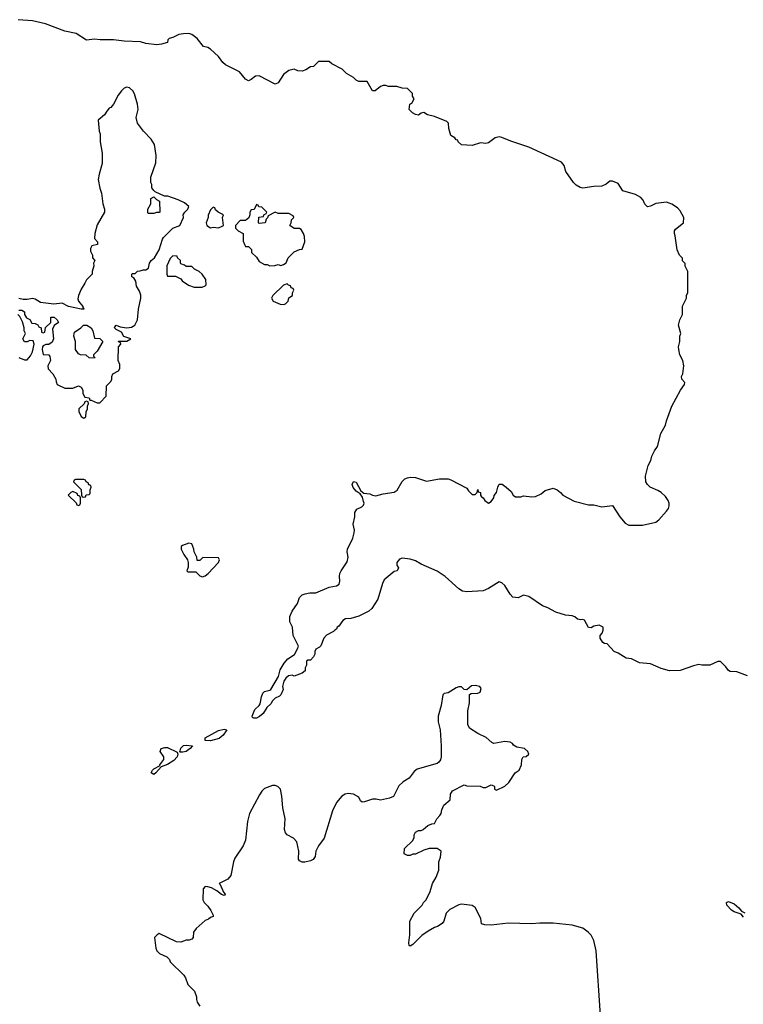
# Model space of a CAD drawing. Header units: inches. Extents: x 2528705 to 2676837, y 911742 to 1023252.
# Tile 31 of 143: x 2583015 to 2588379, y 921414 to 928716. Entities that reach past the tile are written whole.
import ezdxf

# ---------------------------------------------------------------- set-up
doc = ezdxf.new("R2010")
doc.units = ezdxf.units.IN
doc.header["$MEASUREMENT"] = 0
doc.layers.add('C5982', color=7, linetype='Continuous')

msp = doc.modelspace()

# ---------------------------------------------------------------- linework, layer by layer
at = {"layer": 'C5982', "color": 5}
for points, elevation in [([(2588409.1, 923849.1), (2588330, 923879), (2588281.2, 923881.2), (2588268, 923890), (2588250, 923918), (2588210, 923955.3), (2588190, 923955.3), (2588130, 923929.2), (2588070.9, 923929.1), (2588050, 923934), (2588010, 923925.2), (2587910, 923889.3), (2587832.7, 923887.3), (2587770, 923903.6), (2587690, 923938.7), (2587610, 923945.6), (2587550, 923977.2), (2587510, 923981.2), (2587450, 924019.3), (2587422, 924030), (2587370, 924088), (2587350, 924088.7), (2587336.4, 924096.4), (2587318, 924130), (2587318, 924150), (2587333.2, 924166.8), (2587339, 924190), (2587339, 924210), (2587330, 924217.2), (2587310, 924225.2), (2587270, 924219), (2587250, 924206), (2587230, 924208), (2587202, 924262), (2587190, 924268.7), (2587174.4, 924265.6), (2587150, 924269.3), (2587130, 924286.6), (2587110, 924296.2), (2587061.2, 924301.2), (2586990, 924322), (2586930, 924355.1), (2586890, 924369.3), (2586790, 924439), (2586750, 924448), (2586710.9, 924429.1), (2586670, 924434), (2586650, 924455.3), (2586610, 924519), (2586590, 924539), (2586570, 924548), (2586490, 924499), (2586450, 924481.2), (2586330, 924474), (2586298.2, 924478.2), (2586270, 924496.3), (2586170, 924588), (2586110, 924625.6), (2585990, 924679.5), (2585950, 924703.7), (2585910, 924716), (2585850, 924722), (2585830, 924715.3), (2585811.3, 924690), (2585811.3, 924670), (2585822, 924650), (2585814, 924630), (2585790, 924624), (2585717.7, 924562.3), (2585704.6, 924535.4), (2585670, 924419.3), (2585625.5, 924350), (2585604, 924330), (2585530, 924292), (2585470, 924275.1), (2585430, 924273.2), (2585410, 924259.3), (2585380.7, 924219.3), (2585368.2, 924210), (2585364.5, 924195.5), (2585350, 924188.7), (2585342, 924178), (2585290, 924150.8), (2585270, 924129.4), (2585247.4, 924072.6), (2585238.3, 924061.7), (2585210, 924048), (2585202.8, 924030), (2585202, 924010), (2585192, 923990), (2585170, 923966), (2585150, 923966), (2585142, 923958), (2585142, 923930), (2585132, 923910), (2585130, 923888), (2585110, 923868.7), (2585050, 923848.7), (2585034.8, 923854.8), (2585007.7, 923850), (2584987.5, 923832.5), (2584974, 923810), (2584963, 923770), (2584967.3, 923750), (2584951, 923709), (2584941, 923699), (2584910, 923685.2), (2584890, 923665.2), (2584877.1, 923642.9), (2584845.9, 923614.1), (2584819.5, 923570), (2584792.5, 923547.5), (2584770, 923537.4), (2584750, 923535.1), (2584741, 923541), (2584738.4, 923550), (2584758.8, 923601.2), (2584790.9, 923629.1), (2584798, 923642), (2584806.6, 923693.4), (2584817.6, 923722.4), (2584830, 923734), (2584870, 923744.4), (2584875.6, 923750), (2584933.7, 923846.3), (2584945.4, 923894.6), (2584974.9, 923945.1), (2585003.3, 923976.7), (2585052.7, 924007.3), (2585075.1, 924050), (2585082, 924070), (2585042, 924150), (2585038, 924210), (2585018, 924250), (2585018, 924290), (2585035.3, 924330), (2585073.6, 924386.4), (2585089.4, 924430.6), (2585108.7, 924450), (2585130, 924458.8), (2585166.4, 924466.4), (2585210, 924466.8), (2585310, 924508), (2585362.7, 924517.3), (2585382, 924530), (2585389, 924551), (2585386, 924590), (2585389.3, 924610), (2585398, 924630), (2585443.6, 924696.4), (2585449.6, 924730), (2585442.9, 924770), (2585444.7, 924790), (2585484.4, 924870), (2585494.5, 924910), (2585496, 924930), (2585486, 924974), (2585499.3, 925030), (2585499, 925061), (2585514, 925086), (2585550, 925104.7), (2585563.7, 925116.3), (2585569.4, 925130), (2585562.3, 925142.2), (2585555.1, 925175), (2585538.9, 925198.9), (2585510, 925219.6), (2585486.6, 925246.6), (2585478.7, 925270), (2585488.7, 925291.3), (2585510, 925287), (2585543.1, 925223.1), (2585565.3, 925205.3), (2585610, 925198.7), (2585630, 925188.9), (2585654.2, 925185.8), (2585710, 925201), (2585790, 925211.3), (2585812.7, 925227.3), (2585850, 925291), (2585869, 925310), (2585890, 925318.8), (2585910, 925322.8), (2585950, 925321), (2586030, 925293.4), (2586126, 925310), (2586190.4, 925310.4), (2586210, 925304.9), (2586330, 925242), (2586341, 925221), (2586370, 925194), (2586390, 925194), (2586406, 925210), (2586410, 925232), (2586414, 925214), (2586430.7, 925210.7), (2586431.3, 925190), (2586438, 925178), (2586450.7, 925170.7), (2586462, 925150), (2586490, 925131.3), (2586510, 925142), (2586528.7, 925170), (2586533.2, 925186.8), (2586548.7, 925210), (2586558, 925250), (2586570, 925271.3), (2586590.7, 925270.7), (2586622, 925250), (2586656.9, 925216.9), (2586672, 925190), (2586690, 925178), (2586730, 925178), (2586750, 925184.7), (2586810, 925177.3), (2586838.9, 925181.1), (2586880.7, 925199.3), (2586910, 925224), (2586970, 925242.8), (2586998, 925230), (2587024.7, 925210), (2587042, 925190), (2587124.4, 925144.4), (2587230, 925118.8), (2587270, 925118), (2587330, 925104.7), (2587410, 925114), (2587462.8, 925030), (2587502.9, 924982.9), (2587530, 924966.4), (2587631.3, 924968.7), (2587729.1, 924990.9), (2587752.1, 925007.9), (2587809.5, 925070.5), (2587824, 925090), (2587829, 925110), (2587829, 925130), (2587822, 925150), (2587801.2, 925181.2), (2587769.3, 925209.3), (2587745.2, 925225.2), (2587688.7, 925250), (2587668.7, 925270), (2587655.3, 925290), (2587654, 925330), (2587674, 925410), (2587692.5, 925447.5), (2587700.2, 925479.8), (2587720.2, 925519.8), (2587742, 925550), (2587768.4, 925648.4), (2587802.7, 925710), (2587810, 925742), (2587849, 925850), (2587912.3, 925970), (2587942, 926010), (2587946, 926026), (2587922, 926050), (2587921.2, 926070), (2587929.2, 926090), (2587939, 926150), (2587929.3, 926189.3), (2587909.2, 926230), (2587901.2, 926270), (2587899, 926290), (2587908.7, 926330), (2587908.9, 926368.9), (2587915.3, 926390), (2587899, 926450), (2587908.7, 926490), (2587928.7, 926530), (2587928.9, 926591.1), (2587958, 926650), (2587958, 926670), (2587967.3, 926692.7), (2587968, 926850), (2587948.4, 926888.4), (2587947.3, 926907.3), (2587928.4, 926928.4), (2587927.3, 926947.3), (2587906, 926970), (2587888.9, 927008.9), (2587874.6, 927114.6), (2587868, 927130), (2587868, 927150), (2587876.4, 927163.6), (2587935.3, 927210), (2587937.2, 927250), (2587910, 927299), (2587890, 927321.2), (2587850, 927349.2), (2587810, 927362.7), (2587730, 927354), (2587690, 927334), (2587669.3, 927329.3), (2587650, 927348), (2587637.5, 927377.5), (2587618.6, 927398.6), (2587579.3, 927419.3), (2587486, 927446), (2587450, 927502), (2587410, 927519), (2587390, 927519.3), (2587362.3, 927497.7), (2587330, 927480.9), (2587270, 927478.9), (2587190, 927467), (2587170, 927470.8), (2587139.1, 927490), (2587119.3, 927510), (2587064.2, 927590), (2587050, 927634.5), (2587030, 927658.7), (2586789, 927770), (2586654.9, 927814.9), (2586590, 927842), (2586570, 927846.6), (2586538.8, 927841.2), (2586490, 927804), (2586470, 927799), (2586430, 927802), (2586370, 927784.5), (2586289.3, 927789.3), (2586266, 927810), (2586262, 927822), (2586250, 927826), (2586240.4, 927840.4), (2586210, 927858), (2586195.1, 927910), (2586193.2, 927950), (2586182, 927962), (2586090, 927999.3), (2586038, 928010), (2586010, 928028), (2585990, 928022), (2585970, 928009.2), (2585950, 928014), (2585926.6, 928026.6), (2585902, 928050), (2585908, 928090), (2585922, 928098), (2585938, 928130), (2585926, 928150), (2585926, 928170), (2585890, 928206), (2585850, 928208), (2585810, 928222), (2585750, 928222), (2585730, 928228.7), (2585710, 928228.7), (2585690, 928222), (2585650, 928188.7), (2585630, 928188.7), (2585590, 928258), (2585530, 928258), (2585510, 928268), (2585490, 928288), (2585436.4, 928316.4), (2585406, 928350), (2585328.4, 928388.4), (2585310, 928406), (2585230, 928406), (2585194, 928370), (2585170, 928368), (2585135.3, 928344.7), (2585110, 928335.3), (2585076.4, 928336.4), (2585050, 928348.7), (2585010, 928339), (2584970, 928308.7), (2584930, 928248.7), (2584910, 928239), (2584790, 928300.9), (2584763.4, 928296.6), (2584730, 928272.3), (2584710, 928263.7), (2584690, 928275.1), (2584644.5, 928330), (2584540.7, 928380.7), (2584519.8, 928399.7), (2584490, 928443.7), (2584430, 928497), (2584410, 928509.3), (2584377.5, 928517.5), (2584330, 928576), (2584290, 928606), (2584270, 928613), (2584230, 928612.4), (2584194.6, 928605.4), (2584150, 928584), (2584122, 928578), (2584112.7, 928567.3), (2584110, 928548), (2584066, 928534), (2584030.5, 928529.5), (2583950, 928540.9), (2583910, 928552.3), (2583790, 928557), (2583710, 928567.3), (2583612.7, 928567.2), (2583570, 928572.8), (2583510, 928564), (2583432.9, 928612.9), (2583350, 928631.2), (2583206.1, 928686.1), (2583110, 928707.8), (2583003.6, 928716.4)], 40), ([(2583010, 926562), (2583030, 926562), (2583052, 926550), (2583052, 926530), (2583064.7, 926504.7), (2583090, 926494), (2583104.7, 926464.7), (2583130, 926462), (2583150, 926454), (2583158, 926438), (2583174, 926430), (2583178, 926398), (2583190, 926394), (2583202, 926398), (2583207.3, 926432.7), (2583246, 926470), (2583246, 926510), (2583270, 926511.3), (2583294, 926490), (2583302, 926470), (2583271.6, 926448.4), (2583259.6, 926420.4), (2583264.7, 926350), (2583256, 926324), (2583231.6, 926308.4), (2583210, 926308), (2583190, 926298), (2583184.7, 926290), (2583182, 926270), (2583190, 926234), (2583231.6, 926231.6), (2583239.6, 926219.6), (2583244.7, 926190), (2583224.7, 926150), (2583226.4, 926126.4), (2583262, 926090), (2583282, 926050), (2583284.7, 926030), (2583294, 926010), (2583350, 925984.7), (2583410, 925984.7), (2583450, 926002), (2583472, 925990), (2583482, 925970), (2583483.6, 925943.6), (2583498, 925918), (2583530, 925912), (2583534, 925894), (2583546, 925894), (2583590, 925874), (2583610, 925874), (2583656.4, 925923.6), (2583658, 926002), (2583690, 926034), (2583698, 926050), (2583698, 926070), (2583706, 926090), (2583748.4, 926111.6), (2583758, 926130), (2583758, 926158), (2583746, 926190), (2583748, 926290), (2583766, 926310), (2583762, 926322), (2583750, 926326), (2583748.4, 926331.6), (2583810, 926332), (2583838, 926350), (2583787.3, 926367.3), (2583770, 926398), (2583730, 926418), (2583718, 926430), (2583720.4, 926439.6), (2583730, 926451), (2583759.6, 926439.6), (2583810, 926431), (2583844.7, 926435.3), (2583869.2, 926450.8), (2583889.2, 926490), (2583896, 926570), (2583912.3, 926650), (2583912.5, 926672.5), (2583903.1, 926703.1), (2583880.4, 926740.4), (2583876.4, 926776.4), (2583862, 926802), (2583846, 926810), (2583846, 926830), (2583850, 926834), (2583870, 926834), (2583888.4, 926851.6), (2583907.3, 926852.7), (2583930, 926862), (2583950, 926862), (2583970, 926874), (2583978, 926910), (2583988.7, 926930), (2584015.3, 926950), (2584048.7, 927010), (2584072.5, 927087.5), (2584080.2, 927099.8), (2584149.3, 927170.7), (2584202, 927190), (2584228.7, 927250), (2584226, 927270), (2584238, 927290), (2584262, 927310), (2584268.7, 927330), (2584237.5, 927357.5), (2584190, 927379.3), (2584112.7, 927407.3), (2584088.4, 927408.4), (2584020.2, 927440.2), (2584008.9, 927448.9), (2583995.3, 927470), (2583994.6, 927494.6), (2583986, 927510), (2583987.3, 927547.3), (2584024.7, 927655.3), (2584026, 927710), (2584013.2, 927790), (2583989.3, 927830), (2583933.2, 927890), (2583889.5, 927949.5), (2583879.3, 927990), (2583894.5, 928050), (2583889.6, 928090), (2583866.7, 928166.7), (2583854, 928190), (2583830, 928211.6), (2583810, 928215.6), (2583790, 928207.6), (2583770, 928189.6), (2583744.3, 928155.7), (2583710, 928089.2), (2583690, 928064), (2583679.6, 928060.4), (2583661, 928039), (2583644.7, 928010), (2583598, 927970), (2583604.7, 927890), (2583610.7, 927870.7), (2583610.8, 927810), (2583627.1, 927727.1), (2583627.3, 927650), (2583604, 927570), (2583597.3, 927530), (2583608.1, 927468.1), (2583620.7, 927430), (2583630.8, 927350), (2583644.7, 927310), (2583644.7, 927290), (2583590, 927195.3), (2583571, 927131), (2583570, 927094), (2583591.3, 927070), (2583591.6, 927048.4), (2583550, 927038), (2583539.6, 927020.4), (2583539.6, 926999.6), (2583554, 926970), (2583554, 926950), (2583572, 926930), (2583562, 926910), (2583564.7, 926890), (2583551.3, 926850), (2583551.3, 926830), (2583510, 926788), (2583498.5, 926761.5), (2583470, 926719), (2583450.6, 926670), (2583447.3, 926647.3), (2583451, 926630), (2583482, 926590), (2583482, 926582), (2583491.6, 926571.6), (2583490, 926569), (2583470, 926569.2), (2583378, 926590), (2583330, 926613.2), (2583267.6, 926607.6), (2583170, 926619.6), (2583130, 926644.5), (2583110, 926649.6), (2583070, 926640.5), (2583041.3, 926641.3), (2583009.6, 926649.6)], 60), ([(2583010, 926212), (2583050, 926194), (2583070, 926194), (2583096.4, 926223.6), (2583110, 926254), (2583122, 926310), (2583114.6, 926334.6), (2583090, 926338), (2583070, 926328), (2583050, 926328), (2583038, 926350), (2583058, 926390), (2583048, 926408), (2583048, 926430), (2583036.4, 926476.4), (2583015.3, 926515.3), (2583002, 926530)], 60), ([(2587320.6, 921330), (2587288.2, 921810), (2587270, 921887.3), (2587250, 921927.2), (2587229.8, 921950), (2587190, 921978.3), (2587110, 922002), (2586970, 922016.3), (2586870, 922016.2), (2586809.8, 922009.8), (2586634.8, 922014.8), (2586510, 922002), (2586462.3, 922002.3), (2586439, 922010), (2586434, 922050), (2586390, 922132.7), (2586370, 922146), (2586290, 922156), (2586270, 922152.7), (2586202.3, 922117.7), (2586177.3, 922090), (2586158, 922030), (2586146.4, 922013.6), (2586111.3, 921990), (2586090, 921984.2), (2586042.4, 921957.6), (2585996.7, 921923.3), (2585930, 921857.2), (2585910, 921844), (2585902, 921850), (2585899, 921870), (2585908, 921930), (2585908, 922030), (2585938, 922090), (2585998, 922150), (2586008, 922170), (2586028, 922190), (2586058, 922250), (2586075.3, 922310), (2586103.1, 922356.9), (2586122, 922410), (2586122, 922470), (2586134.6, 922505.4), (2586138, 922550), (2586110, 922568.7), (2586050, 922568.7), (2586010, 922558), (2585950, 922528.7), (2585930, 922528), (2585910, 922518), (2585890, 922518), (2585866, 922530), (2585868, 922570), (2585928, 922630), (2585938, 922650), (2585938, 922670), (2585948.9, 922691.1), (2585970, 922702), (2585990, 922702), (2586006, 922710), (2586040.4, 922739.6), (2586070, 922752), (2586090, 922754), (2586106, 922790), (2586130, 922814), (2586138, 922830), (2586143.1, 922856.9), (2586158, 922890), (2586206, 922930), (2586208.4, 922971.6), (2586223.1, 922996.9), (2586310, 923042), (2586330, 923034), (2586427.3, 923032.7), (2586450, 923022), (2586470, 923022), (2586510, 923042), (2586530, 923034), (2586534, 923030), (2586534, 923010), (2586550, 923002), (2586610, 923032), (2586640.2, 923059.8), (2586688, 923130), (2586718, 923150), (2586735.3, 923190), (2586738, 923230), (2586746, 923250), (2586770, 923252), (2586788, 923270), (2586782, 923290), (2586758, 923310), (2586700.4, 923320.4), (2586676.4, 923336.4), (2586668.4, 923348.4), (2586650, 923358), (2586610, 923362), (2586530, 923348.7), (2586514.6, 923354.6), (2586472.5, 923392.5), (2586410, 923422), (2586350, 923462), (2586337.2, 923490), (2586336, 923530), (2586337.2, 923590), (2586349.3, 923650), (2586348, 923712), (2586362, 923718), (2586410, 923721), (2586428, 923730), (2586435.3, 923755.3), (2586426, 923770), (2586390, 923779), (2586363.5, 923776.5), (2586330, 923746), (2586310, 923748), (2586288.7, 923768.7), (2586270, 923769), (2586250, 923761.2), (2586190, 923724), (2586162, 923718), (2586151.6, 923708.4), (2586139.1, 923630), (2586116, 923550), (2586116, 923510), (2586131, 923450), (2586138.8, 923330), (2586138.8, 923250), (2586133.4, 923226.6), (2586121, 923210), (2586110, 923199), (2585961.4, 923158.6), (2585939.8, 923140.2), (2585902, 923090), (2585856.9, 923063.1), (2585825.4, 923034.6), (2585784.7, 922955.3), (2585756.9, 922943.1), (2585690, 922929.2), (2585656.5, 922936.5), (2585630, 922936), (2585570, 922915.1), (2585553.6, 922913.6), (2585542, 922922), (2585528.7, 922950), (2585490, 922973.2), (2585450, 922977.2), (2585428.1, 922971.9), (2585403.4, 922956.6), (2585364, 922910), (2585334, 922850), (2585273, 922647), (2585231, 922590), (2585211, 922550), (2585206, 922510), (2585190, 922489.2), (2585170, 922479), (2585128.9, 922468.9), (2585110, 922468.7), (2585090, 922478), (2585082, 922490), (2585084, 922550), (2585070, 922618), (2585045.6, 922645.6), (2584998, 922670), (2584985.6, 922685.6), (2584979, 922710), (2584984, 922790), (2584965.2, 922870), (2584958.6, 922958.6), (2584948.9, 923008.9), (2584928.9, 923028.9), (2584910, 923038), (2584890, 923038), (2584830, 923015.3), (2584810, 922995.3), (2584792.8, 922967.2), (2584719.3, 922830), (2584703.8, 922770), (2584688.3, 922631.7), (2584670.7, 922590), (2584610, 922498), (2584598.8, 922470), (2584581, 922370), (2584558, 922342), (2584494, 922310), (2584502, 922302), (2584524.7, 922244.7), (2584538, 922230), (2584536, 922224), (2584530, 922222), (2584510, 922229.3), (2584475.5, 922255.5), (2584437, 922277), (2584410, 922285.2), (2584390, 922288.7), (2584376, 922270), (2584372, 922190), (2584382, 922170), (2584410, 922142), (2584431.3, 922110), (2584450, 922074), (2584450, 922066), (2584430, 922058), (2584415.3, 922044.7), (2584390, 922035.3), (2584323.5, 921976.5), (2584304.7, 921950), (2584302, 921910), (2584290, 921898), (2584271.1, 921888.9), (2584250, 921888.7), (2584210, 921875.3), (2584176.4, 921876.4), (2584050, 921938), (2584034, 921930), (2584014, 921910), (2584024.7, 921830), (2584031.3, 921810), (2584050.7, 921790.7), (2584106, 921766), (2584126, 921746), (2584131.3, 921730), (2584231.3, 921630), (2584244.7, 921610), (2584261.4, 921561.4), (2584310.9, 921510.9), (2584324.7, 921470), (2584324.7, 921450), (2584331, 921430), (2584350, 921401)], 60), ([(2588381.1, 922061.1), (2588361.7, 922081.7), (2588310, 922099.8), (2588290, 922113.1), (2588257.7, 922150), (2588254, 922170), (2588270, 922177.2), (2588310, 922159.8), (2588345.8, 922130), (2588364.2, 922104.2), (2588390, 922091.5)], 40)]:
    msp.add_lwpolyline(points, dxfattribs=dict(at, elevation=elevation))
for points, elevation in [([(2583970, 927278), (2583965.2, 927285.2), (2583964, 927310), (2583988, 927350), (2583988, 927390), (2584010, 927402), (2584030, 927382), (2584051.6, 927371.6), (2584054, 927290), (2584050, 927286), (2584030, 927286), (2584010, 927278)], 60), ([(2584770, 927346), (2584752, 927308), (2584730, 927306), (2584722, 927290), (2584722, 927270), (2584712.7, 927247.3), (2584690, 927226), (2584650, 927226), (2584614, 927190), (2584614, 927170), (2584634, 927150), (2584671.3, 927131.3), (2584672.7, 927072.7), (2584683.6, 927043.6), (2584690, 927034), (2584710, 927034), (2584732.7, 927012.7), (2584734, 926990), (2584770, 926954), (2584790, 926922), (2584830, 926902), (2584850, 926902), (2584870, 926892), (2584907.3, 926892.7), (2584930, 926902), (2584950, 926894), (2584970, 926902), (2584990, 926914), (2585006, 926950), (2585050, 926994), (2585090, 927012), (2585110, 927014), (2585128, 927070), (2585127.3, 927107.3), (2585118, 927130), (2585100.4, 927160.4), (2585090, 927168), (2585048.4, 927168.4), (2585018, 927190), (2585028, 927210), (2585028.7, 927231.3), (2585046, 927250), (2585042, 927262), (2585010, 927278), (2584930, 927278), (2584910, 927288), (2584858, 927262), (2584852.7, 927247.3), (2584842, 927238), (2584834, 927210), (2584790, 927206), (2584786, 927210), (2584787.3, 927252.7), (2584822, 927258), (2584826, 927270), (2584842, 927278), (2584846, 927290), (2584810, 927326), (2584788, 927328), (2584782, 927342)], 60), ([(2584450, 927326), (2584430, 927306), (2584412.7, 927267.3), (2584412, 927250), (2584398, 927210), (2584402, 927190), (2584430, 927172), (2584450, 927178), (2584490, 927172), (2584510, 927182), (2584526, 927190), (2584518, 927250), (2584526, 927270), (2584486, 927290), (2584467.3, 927307.3), (2584462, 927322)], 60), ([(2584150, 926966), (2584130, 926946), (2584106, 926890), (2584104.7, 926830), (2584110, 926814), (2584170, 926814), (2584210, 926794), (2584219.6, 926779.6), (2584266.4, 926746.4), (2584307.3, 926732.7), (2584368.4, 926731.6), (2584390, 926742), (2584398, 926750), (2584395.3, 926790), (2584368.4, 926828.4), (2584346, 926850), (2584310, 926866), (2584290, 926886), (2584250, 926886), (2584236.4, 926896.4), (2584210, 926906), (2584206, 926910), (2584206, 926930), (2584186, 926950), (2584182, 926962)], 60), ([(2584998, 926758), (2584970, 926748), (2584892, 926670), (2584882, 926650), (2584894, 926630), (2584946, 926606), (2584970, 926604.7), (2584986, 926610), (2585006, 926630), (2585010, 926654), (2585038, 926670), (2585038, 926690), (2585046, 926710), (2585042, 926722), (2585028, 926728), (2585022, 926742), (2585007.3, 926747.3)], 60), ([(2583570, 926206), (2583530, 926208), (2583508.4, 926228.4), (2583466, 926230), (2583450, 926238), (2583428.7, 926270), (2583429, 926330), (2583415.3, 926370), (2583418, 926390), (2583422, 926398), (2583468, 926430), (2583489.3, 926450.7), (2583512, 926450), (2583544.7, 926430), (2583558, 926410), (2583570, 926354), (2583610, 926351.3), (2583631.3, 926330), (2583590, 926258), (2583562, 926230), (2583562, 926222), (2583572, 926210)], 60), ([(2583510, 925886), (2583498, 925882), (2583492.7, 925867.3), (2583454, 925830), (2583454, 925810), (2583470, 925774), (2583490, 925762), (2583506, 925770), (2583507.3, 925807.3), (2583518, 925830), (2583518, 925850), (2583526, 925870), (2583522, 925882)], 60), ([(2583490, 925306), (2583430, 925306), (2583418, 925302), (2583414, 925290), (2583471.6, 925231.6), (2583474, 925190), (2583478, 925178), (2583490, 925174), (2583502, 925178), (2583507.3, 925192.7), (2583530, 925194), (2583536.4, 925203.6), (2583538, 925230), (2583546, 925250), (2583542, 925262), (2583527.3, 925267.3), (2583522, 925282), (2583508, 925288), (2583502, 925302)], 60), ([(2583410, 925218), (2583394, 925210), (2583374, 925190), (2583432.7, 925132.7), (2583438, 925118), (2583450, 925114), (2583462, 925118), (2583466, 925130), (2583466, 925170), (2583462, 925182), (2583447.3, 925187.3), (2583442, 925202)], 60), ([(2584270, 924833.2), (2584222.8, 924817.2), (2584212, 924810), (2584212, 924790), (2584231.3, 924750), (2584258, 924710), (2584264.7, 924690), (2584263.6, 924656.4), (2584254, 924630), (2584262, 924622), (2584322, 924622), (2584351.6, 924591.6), (2584370, 924584.7), (2584390, 924591.3), (2584412.1, 924607.9), (2584488, 924690), (2584495.3, 924710), (2584490, 924726), (2584372.7, 924727.3), (2584350, 924706), (2584330, 924706), (2584328.7, 924730), (2584309.3, 924769.3), (2584306, 924790), (2584290, 924828.7)], 60), ([(2584430, 923368.7), (2584389.6, 923369.6), (2584389.6, 923390), (2584490, 923443.6), (2584530, 923455.3), (2584550.8, 923450.8), (2584524.4, 923410), (2584494, 923386)], 40), ([(2584010, 923119.1), (2583989.7, 923129.7), (2584000.5, 923150), (2584010, 923160.3), (2584056, 923184), (2584055.1, 923190), (2584083.5, 923230), (2584083.5, 923250), (2584057.4, 923290), (2584064.2, 923310), (2584090, 923318.6), (2584110, 923319.2), (2584183.4, 923283.4), (2584187.2, 923270), (2584182.4, 923250), (2584158.1, 923221.9), (2584110, 923192.2), (2584064, 923176), (2584024.9, 923130)], 40), ([(2584224.1, 923284.1), (2584204.4, 923284.4), (2584199.3, 923290), (2584205.3, 923294.7), (2584210, 923312.7), (2584230, 923333.1), (2584250, 923336.5), (2584296, 923330), (2584279.1, 923310), (2584250, 923289.8)], 40)]:
    msp.add_lwpolyline(points, close=True, dxfattribs=dict(at, elevation=elevation))

doc.saveas('drawing.dxf')
